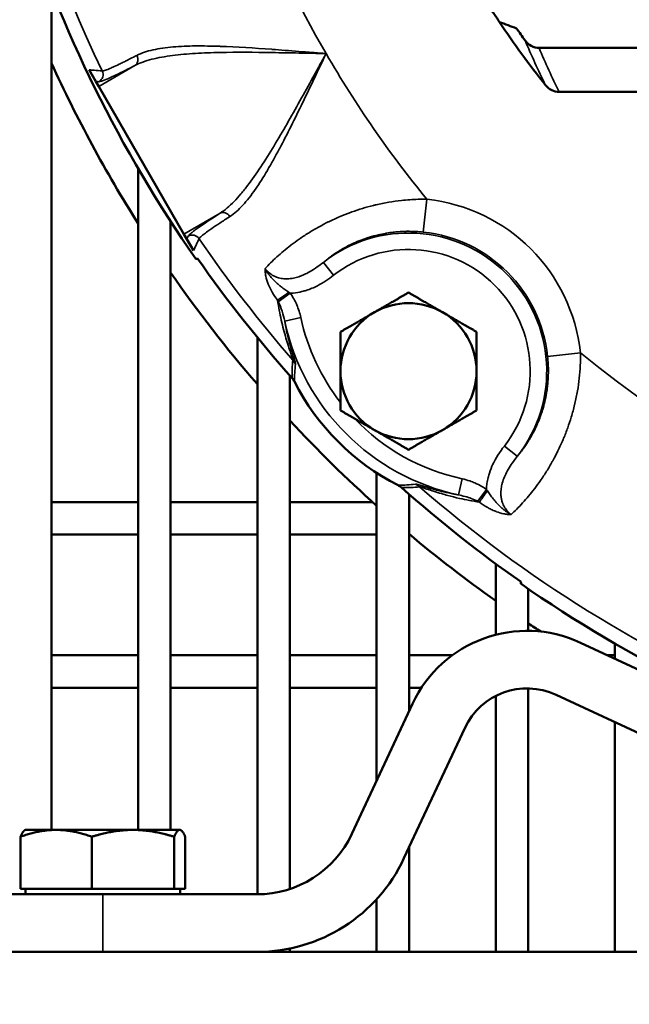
# Model space of a CAD drawing. Header units: inches. Extents: x 1 to 237, y 4 to 150.
# Tile 54 of 166: x 53.77 to 55.99, y 110.74 to 114.31. Entities that reach past the tile are written whole.
import ezdxf

# ---------------------------------------------------------------- set-up
doc = ezdxf.new("R2010")
doc.units = ezdxf.units.IN
doc.header["$LTSCALE"] = 7
doc.header["$MEASUREMENT"] = 0
for name, color, linetype, lineweight in [('Dimension (ANSI)', 7, 'Continuous', 25), ('Visible (ANSI)', 7, 'Continuous', 50), ('Visible Narrow (ANSI)', 7, 'Continuous', 35)]:
    doc.layers.add(name, color=color, linetype=linetype, lineweight=lineweight)
doc.styles.add('Dimension Text', font='tahoma.ttf')
doc.dimstyles.new('Dual Dimension', dxfattribs={"dimscale": 7, "dimtxt": 0.12, "dimasz": 0.098425, "dimexe": 0.125, "dimexo": 0.0625, "dimgap": 0.031496, "dimtad": 0, "dimtih": 1, "dimtoh": 1, "dimrnd": 1e-08, "dimzin": 4, "dimdsep": 46, "dimtxsty": 'Dimension Text', "dimcen": 0.09, "dimdle": 0.393701, "dimclrd": 256, "dimclre": 256, "dimclrt": 256, "dimadec": 0, "dimazin": 1, "dimtfac": 1, "dimtofl": 0, "dimtmove": 0, "dimatfit": 3, "dimfxl": 1, "dimtolj": 1, "dimtzin": 4, "dimlwd": -1, "dimlwe": -1, "dimarcsym": 0})

# ---------------------------------------------------------------- blocks, each defined once
blk = doc.blocks.new('*D9')
at = {"layer": 'Defpoints', "color": 0, "transparency": 16777216}
for p in [(66.3071, 137.1022), (66.3071, 126.7502), (31.7642, 110.5335)]:
    blk.add_point(p, dxfattribs=at)
at = {"layer": 'Dimension (ANSI)', "transparency": 16777216}
for p, q in [((31.7642, 110.971), (31.7642, 137.9772)), ((66.3071, 127.1877), (66.3071, 137.9772)), ((32.4532, 137.1022), (45.1175, 137.1022)), ((65.6181, 137.1022), (52.9538, 137.1022))]:
    blk.add_line(p, q, dxfattribs=at)
for points in [[(32.4532, 137.217), (32.4532, 136.9874), (31.7642, 137.1022)], [(65.6181, 137.217), (65.6181, 136.9874), (66.3071, 137.1022)]]:
    blk.add_solid(points, dxfattribs=at)
at = {"layer": 'Dimension (ANSI)', "transparency": 16777216, "insert": (49.0356, 137.1022), "char_height": 0.84, "attachment_point": 5, "style": 'Dimension Text'}
blk.add_mtext('\\A1;{\\H3.0x;(}\\S34.54^ 877.4 mm;{\\H3.0x;)}', dxfattribs=at)

msp = doc.modelspace()

# ---------------------------------------------------------------- linework, layer by layer
at = {"layer": 'Visible (ANSI)'}
for p, q in [((53.8858, 111.3706), (53.8858, 114.4221)), ((54.3507, 114.2174), (54.3507, 114.2174)), ((55.6574, 114.2123), (57.9602, 114.2123)), ((54.0471, 114.0905), (54.0229, 114.1325)), ((54.0471, 114.0905), (54.0576, 114.0725)), ((54.3674, 113.5359), (54.0576, 114.0725)), ((55.7302, 114.0522), (57.9987, 114.0522)), ((54.2008, 111.3706), (54.2008, 113.7739)), ((54.3189, 111.3706), (54.3189, 113.5819)), ((54.3674, 113.5359), (54.3778, 113.5178)), ((54.402, 113.4758), (54.3778, 113.5178)), ((54.6339, 111.1364), (54.6339, 113.16)), ((54.752, 111.1556), (54.752, 113.0211)), ((55.0669, 111.5486), (55.0669, 112.6683)), ((55.1851, 112.6247), (55.1851, 112.6247)), ((55.1851, 111.8019), (55.1851, 112.5902)), ((53.8858, 112.5619), (54.2008, 112.5619)), ((54.3189, 112.5619), (54.6339, 112.5619)), ((54.752, 112.5619), (55.0522, 112.5619)), ((53.8858, 112.4438), (54.2008, 112.4438)), ((54.3189, 112.4438), (54.6339, 112.4438)), ((54.752, 112.4438), (55.0669, 112.4438)), ((55.1851, 112.4438), (55.1877, 112.4438)), ((55.5, 112.0796), (55.5, 112.3375)), ((55.6181, 112.0939), (55.6181, 112.2464)), ((55.8078, 112.0509), (57.4006, 111.3082)), ((55.9331, 111.9925), (55.9331, 112.0473)), ((53.8858, 112.0052), (54.2008, 112.0052)), ((54.3189, 112.0052), (54.6339, 112.0052)), ((54.752, 112.0052), (55.0669, 112.0052)), ((55.1851, 112.0052), (55.3424, 112.0052)), ((55.9059, 112.0052), (55.9331, 112.0052)), ((53.8858, 111.887), (54.2008, 111.887)), ((54.3189, 111.887), (54.6339, 111.887)), ((54.752, 111.887), (55.0669, 111.887)), ((55.1851, 111.887), (55.2301, 111.887)), ((55.6181, 110.9272), (55.6181, 111.8847)), ((55.5, 110.9272), (55.5, 111.8573)), ((57.3121, 111.1186), (55.7194, 111.8613)), ((54.977, 111.3558), (55.1976, 111.8288)), ((55.9331, 110.9272), (55.9331, 111.7617)), ((55.3872, 111.7404), (55.1666, 111.2674)), ((53.7913, 111.3706), (53.7891, 111.3693)), ((53.9027, 111.3706), (53.7913, 111.3706)), ((54.1819, 111.3706), (53.9027, 111.3706)), ((54.3517, 111.3706), (54.1819, 111.3706)), ((54.3539, 111.3706), (54.3517, 111.3706)), ((54.3539, 111.3706), (54.3561, 111.3693)), ((53.7733, 111.156), (53.7733, 111.3455)), ((54.0322, 111.156), (54.0322, 111.3455)), ((54.3315, 111.156), (54.3315, 111.3455)), ((54.3719, 111.156), (54.3719, 111.3455)), ((55.1851, 110.9272), (55.1851, 111.3069)), ((54.0726, 111.1364), (53.5726, 111.1364)), ((53.7733, 111.156), (53.9027, 111.156)), ((53.7913, 111.1364), (53.7913, 111.156)), ((53.9027, 111.156), (54.0322, 111.156)), ((54.0322, 111.156), (54.1819, 111.156)), ((54.0726, 111.1364), (54.6326, 111.1364)), ((54.1819, 111.156), (54.3315, 111.156)), ((54.3315, 111.156), (54.3517, 111.156)), ((54.3517, 111.156), (54.3719, 111.156)), ((54.3539, 111.1364), (54.3539, 111.156)), ((55.0669, 110.9272), (55.0669, 111.1182)), ((31.7642, 110.9272), (65.3862, 110.9272)), ((54.6339, 110.9272), (54.6339, 110.9272)), ((54.752, 110.9272), (54.752, 110.9394))]:
    msp.add_line(p, q, dxfattribs=at)
for centre, radius, start, end in [((58.3226, 116.1772), 4.7713, 180.3854, 214.9278), ((58.3226, 116.1772), 3.375, 212.5516, 213.6674), ((58.3226, 116.1772), 3.375, 213.6674, 218.484), ((58.3226, 116.1772), 3.3365, 214.5884, 215.5021), ((58.3226, 116.1772), 4.875, 204.4797, 212.2744), ((58.3226, 116.1772), 4.4347, 216.9419, 216.942), ((58.3226, 116.1772), 4.7655, 214.9562, 221.6185), ((58.3226, 116.1772), 4.875, 214.7876, 220.8289), ((55.1831, 113.0376), 0.2472, 60, 120), ((55.1831, 113.0376), 0.2472, 120, 180), ((55.1831, 113.0376), 0.2472, 0, 60), ((55.1831, 113.0376), 0.2472, 180, 240), ((55.1831, 113.0376), 0.2472, 300, 0), ((54.715, 112.9721), 0.0602, 27.0702, 41.6157), ((58.3226, 116.1772), 4.7626, 221.7354546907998, 221.7354670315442), ((55.5384, 113.3929), 0.8645, 207.0729, 242.9271), ((58.3226, 116.1772), 4.7555, 221.6429, 221.643), ((58.3226, 116.1772), 4.875, 222.9088, 228.1002), ((55.1831, 113.0376), 0.2472, 240, 300), ((55.1175, 112.5695), 0.0602, 48.3843, 62.9298), ((58.3226, 116.1772), 4.7626, 228.2645329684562, 228.2645453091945), ((58.3226, 116.1772), 4.7655, 228.3815, 235.0438), ((58.3226, 116.1772), 4.7555, 228.357, 228.3571), ((58.3226, 116.1772), 4.4347, 233.0579634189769, 233.0579975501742), ((58.3226, 116.1772), 4.875, 229.939, 234.6201), ((58.3226, 116.1772), 4.7713, 235.0722, 269.6146), ((58.3226, 116.1772), 4.875, 236.3053, 236.9443), ((55.6138, 111.6347), 0.4592, 65, 155), ((55.6138, 111.6347), 0.25, 65, 155), ((54.6326, 111.5164), 0.38, 270, 335), ((54.6326, 111.5164), 0.5892, 270, 335)]:
    msp.add_arc(centre, radius, start, end, dxfattribs=at)
for centre, major_axis, ratio, start_param, end_param in [((55.6542, 114.2761), (-0.025, 0.0594), 0.93042, 1.807249, 2.767684), ((55.7266, 114.116), (-0.0286, 0.058), 0.927077, 1.801486, 2.713614), ((252.6992, -152.4701), (-198.6559, 265.7501), 0.051623, 6.259883, 6.260215), ((-210.3247, 310.5537), (265.7501, -198.6559), 0.051623, 0.02297, 0.023302)]:
    msp.add_ellipse(centre, major_axis=major_axis, ratio=ratio, start_param=start_param, end_param=end_param, dxfattribs=at)
for points in [[(55.5758, 114.2831), (55.555, 114.2908), (55.5342, 114.2985), (55.5137, 114.3062)], [(54.6395, 113.7173), (54.6395, 113.7173), (54.6395, 113.7173), (54.6395, 113.7173)]]:
    msp.add_open_spline(points, degree=3, dxfattribs=at)
for points, weights in [([(55.0594, 113.2517), (55.1168, 113.2849), (55.1831, 113.3231)], [1.49417609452, 1.49417609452, 1.38689907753]), ([(55.1831, 113.3231), (55.2493, 113.2849), (55.3067, 113.2517)], [1.38689907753, 1.49417609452, 1.49417609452]), ([(54.9358, 113.1804), (55.0021, 113.2186), (55.0594, 113.2517)], [1.38689907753, 1.49417609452, 1.49417609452]), ([(55.3067, 113.2517), (55.3641, 113.2186), (55.4303, 113.1804)], [1.49417609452, 1.49417609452, 1.38689907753]), ([(54.9358, 113.0376), (54.9358, 113.1039), (54.9358, 113.1804)], [1.49417609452, 1.49417609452, 1.38689907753]), ([(55.4303, 113.1804), (55.4303, 113.1039), (55.4303, 113.0376)], [1.38689907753, 1.49417609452, 1.49417609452]), ([(54.9358, 112.8949), (54.9358, 112.9714), (54.9358, 113.0376)], [1.38689907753, 1.49417609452, 1.49417609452]), ([(55.4303, 113.0376), (55.4303, 112.9714), (55.4303, 112.8949)], [1.49417609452, 1.49417609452, 1.38689907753]), ([(55.0594, 112.8235), (55.0021, 112.8566), (54.9358, 112.8949)], [1.49417609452, 1.49417609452, 1.38689907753]), ([(55.4303, 112.8949), (55.3641, 112.8566), (55.3067, 112.8235)], [1.38689907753, 1.49417609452, 1.49417609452]), ([(55.1831, 112.7521), (55.1168, 112.7904), (55.0594, 112.8235)], [1.38689907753, 1.49417609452, 1.49417609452]), ([(55.3067, 112.8235), (55.2493, 112.7904), (55.1831, 112.7521)], [1.49417609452, 1.49417609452, 1.38689907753]), ([(53.9027, 111.3706), (53.8427, 111.3706), (53.7733, 111.3455)], [1, 1.05791167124, 1.03882380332]), ([(53.7733, 111.3455), (53.7817, 111.3651), (53.7891, 111.3693)], [1.03882380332, 1.05365175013, 1.02201369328]), ([(54.0322, 111.3455), (53.9628, 111.3706), (53.9027, 111.3706)], [1.03882380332, 1.05791167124, 1]), ([(54.1819, 111.3706), (54.1124, 111.3706), (54.0322, 111.3455)], [1, 1.05791167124, 1.03882380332]), ([(54.3315, 111.3455), (54.2513, 111.3706), (54.1819, 111.3706)], [1.03882380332, 1.05791167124, 1]), ([(54.3517, 111.3706), (54.3424, 111.3706), (54.3315, 111.3455)], [1, 1.05791167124, 1.03882380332]), ([(54.3719, 111.3455), (54.3611, 111.3706), (54.3517, 111.3706)], [1.03882380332, 1.05791167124, 1])]:
    msp.add_rational_spline(points, weights, degree=2, dxfattribs=at)
at = {"layer": 'Visible Narrow (ANSI)'}
for p, q in [((54.189, 114.1483), (54.0576, 114.0725)), ((55.2369, 113.5429), (55.2496, 113.6622)), ((54.4988, 113.6117), (54.3674, 113.5359)), ((54.7802, 113.5133), (54.7802, 113.5133)), ((54.8737, 113.433), (54.9107, 113.3858)), ((54.71, 113.2895), (54.7531, 113.3209)), ((54.7332, 113.2196), (54.7919, 113.2322)), ((55.6884, 113.0914), (55.8076, 113.1041)), ((55.5784, 112.7283), (55.5312, 112.7652)), ((55.3651, 112.5878), (55.3777, 112.6464)), ((55.435, 112.5646), (55.4664, 112.6077)), ((54.0726, 111.1364), (54.0726, 110.9272))]:
    msp.add_line(p, q, dxfattribs=at)
for centre, radius, start, end in [((58.3226, 116.1772), 3.971, 140.7033, 210), ((58.3226, 116.1772), 4.72, 154.1751, 205.7242), ((58.3226, 116.1772), 3.971, 210, 219.2967), ((55.1831, 113.0376), 0.6281, 6.0766, 83.9234), ((55.1831, 113.0376), 0.502, 321.96, 128.04), ((55.1831, 113.0376), 0.5082, 6.0766, 83.9234), ((58.3226, 116.1772), 4.72, 214.2758, 221.0418), ((55.1831, 113.0376), 0.4421, 321.96, 128.04), ((55.5384, 113.3929), 0.8236, 192.1481, 257.8519), ((55.5384, 113.3929), 0.7636, 192.1481, 217.8996), ((58.3226, 116.1772), 3.971, 230.7033, 270), ((55.5384, 113.3929), 0.7636, 223.6178, 257.8519), ((58.3226, 116.1772), 4.72, 228.9582, 265.7242)]:
    msp.add_arc(centre, radius, start, end, dxfattribs=at)
for centre, major_axis, ratio, start_param, end_param in [((57.6413, 115.1299), (-0.9446, 2.4487), 0.846067, 1.608287, 1.676481), ((58.3226, 115.4015), (0, 2.9922), 0.970681, 1.979521, 2.038638), ((54.174, 114.1743), (0.0137, -0.0267), 0.81502, 0.060267, 1.550674), ((54.0434, 114.1155), (0.0026, 0.0299), 0.998148, 3.752659, 5.247144), ((54.5138, 113.5858), (-0.0163, 0.0252), 0.81502, 4.732511, 6.222918), ((54.3976, 113.5021), (-0.0272, 0.0127), 0.998148, 4.177634, 5.672119), ((54.7481, 113.3277), (-0.0479, -0.0362), 0.045487, 0.516165, 1.536259), ((54.6995, 113.2424), (0.1278, -0.0875), 0.613641, 1.571541, 1.610722), ((54.7114, 113.2242), (-0.0767, 0.1753), 0.137378, 5.033867, 5.068513), ((54.7175, 113.0386), (0.0597, -0.0059), 0.997418, 0.507498, 0.816572), ((55.1841, 112.572), (0.0059, -0.0597), 0.997418, 2.325021, 2.634095), ((55.4731, 112.6026), (-0.0362, -0.0479), 0.045487, 4.746926, 5.76702), ((55.3878, 112.5541), (0.0875, -0.1278), 0.613641, 1.530871, 1.570052), ((55.3696, 112.566), (-0.1753, 0.0767), 0.137378, 4.356265, 4.390911)]:
    msp.add_ellipse(centre, major_axis=major_axis, ratio=ratio, start_param=start_param, end_param=end_param, dxfattribs=at)
for points, knots in [([(54.196, 114.1849), (54.2131, 114.1938), (54.2329, 114.2002), (54.255, 114.2052), (54.2551, 114.2052), (54.2552, 114.2052), (54.2554, 114.2053), (54.2663, 114.2077), (54.2777, 114.2097), (54.2897, 114.2115), (54.2899, 114.2115), (54.2901, 114.2115), (54.2904, 114.2116), (54.3023, 114.2133), (54.3148, 114.2146), (54.3275, 114.2157), (54.3278, 114.2157), (54.3281, 114.2158), (54.3284, 114.2158), (54.3541, 114.218), (54.3811, 114.219), (54.4091, 114.2193), (54.4095, 114.2193), (54.4099, 114.2193), (54.4103, 114.2193), (54.4384, 114.2195), (54.4676, 114.219), (54.4977, 114.218), (54.4982, 114.218), (54.4986, 114.218), (54.499, 114.2179), (54.5599, 114.2158), (54.6224, 114.2118), (54.6863, 114.2071), (54.6866, 114.207), (54.6869, 114.207), (54.6873, 114.207), (54.7192, 114.2046), (54.7515, 114.2021), (54.7842, 114.1995), (54.7844, 114.1995), (54.7845, 114.1995), (54.7847, 114.1995), (54.8011, 114.1982), (54.8176, 114.1969), (54.8341, 114.1956), (54.8424, 114.1949), (54.8506, 114.1943), (54.8589, 114.1936), (54.8671, 114.193), (54.8754, 114.1923), (54.8836, 114.1917)], [0, 0, 0, 0, 0.00249037, 0.00249037, 0.00249037, 0.00250591, 0.00250591, 0.00250591, 0.00373684, 0.00373684, 0.00373684, 0.00375887, 0.00375887, 0.00375887, 0.00498425, 0.00498425, 0.00498425, 0.00501182, 0.00501182, 0.00501182, 0.00748364, 0.00748364, 0.00748364, 0.00751773, 0.00751773, 0.00751773, 0.00998834, 0.00998834, 0.00998834, 0.01002364, 0.01002364, 0.01002364, 0.01501101, 0.01501101, 0.01501101, 0.01503546, 0.01503546, 0.01503546, 0.01752778, 0.01752778, 0.01752778, 0.01754137, 0.01754137, 0.01754137, 0.01879433, 0.01879433, 0.01879433, 0.01942081, 0.01942081, 0.01942081, 0.02004728, 0.02004728, 0.02004728, 0.02004728]), ([(54.0704, 114.1285), (54.0721, 114.1283), (54.075, 114.1289), (54.0833, 114.1315), (54.0887, 114.1335), (54.0993, 114.138), (54.1038, 114.1399), (54.1154, 114.1451), (54.123, 114.1486), (54.1362, 114.1549), (54.1412, 114.1574), (54.1578, 114.1655), (54.17, 114.1717), (54.1875, 114.1806), (54.1917, 114.1827), (54.196, 114.1849)], [0, 0, 0, 0, 0.00204044, 0.00204044, 0.00409413, 0.00409413, 0.00534421, 0.00534421, 0.00704011, 0.00704011, 0.00801632, 0.00801632, 0.01005832, 0.01005832, 0.01068843, 0.01068843, 0.01068843, 0.01068843]), ([(54.8836, 114.1917), (54.8507, 114.1923), (54.8176, 114.1929), (54.752, 114.1942), (54.7195, 114.1948), (54.6229, 114.1963), (54.5599, 114.1968), (54.4677, 114.1949), (54.4377, 114.1939), (54.3801, 114.1904), (54.3523, 114.188), (54.3124, 114.1829), (54.2994, 114.1809), (54.2744, 114.1764), (54.2623, 114.1738), (54.2279, 114.165), (54.2071, 114.1578), (54.189, 114.1483)], [-0.00002816, -0.00002816, -0.00002816, -0.00002816, 0.0024848, 0.0024848, 0.00499776, 0.00499776, 0.01002368, 0.01002368, 0.01253664, 0.01253664, 0.0150496, 0.0150496, 0.01630608, 0.01630608, 0.01756256, 0.01756256, 0.02007552, 0.02007552, 0.02007552, 0.02007552]), ([(54.4988, 113.6117), (54.516, 113.6228), (54.5327, 113.6371), (54.5575, 113.6625), (54.5658, 113.6717), (54.5822, 113.6911), (54.5905, 113.7014), (54.6148, 113.7333), (54.6308, 113.7562), (54.6626, 113.8044), (54.6785, 113.8298), (54.7262, 113.9087), (54.7573, 113.9636), (54.8043, 114.0479), (54.82, 114.0764), (54.8438, 114.1195), (54.8518, 114.1339), (54.8637, 114.1556), (54.8677, 114.1628), (54.8756, 114.1772), (54.8797, 114.1845), (54.8836, 114.1917)], [0, 0, 0, 0, 0.00249764, 0.00249764, 0.00374645, 0.00374645, 0.00499527, 0.00499527, 0.00749291, 0.00749291, 0.00999054, 0.00999054, 0.01498581, 0.01498581, 0.01748345, 0.01748345, 0.01873227, 0.01873227, 0.01935667, 0.01935667, 0.01998108, 0.01998108, 0.01998108, 0.01998108]), ([(54.8836, 114.1917), (54.8694, 114.1618), (54.8551, 114.1318), (54.841, 114.1021), (54.8409, 114.1019), (54.8408, 114.1018), (54.8407, 114.1016), (54.8266, 114.072), (54.8127, 114.0428), (54.7987, 114.0139), (54.7986, 114.0136), (54.7984, 114.0134), (54.7983, 114.0131), (54.7704, 113.9554), (54.7427, 113.8992), (54.7141, 113.8454), (54.7139, 113.8451), (54.7137, 113.8447), (54.7135, 113.8443), (54.6993, 113.8177), (54.6851, 113.7921), (54.6709, 113.7679), (54.6707, 113.7676), (54.6705, 113.7673), (54.6703, 113.7669), (54.656, 113.7428), (54.6416, 113.7199), (54.6269, 113.6987), (54.6267, 113.6985), (54.6266, 113.6983), (54.6264, 113.698), (54.6191, 113.6875), (54.6117, 113.6774), (54.6042, 113.6679), (54.6041, 113.6678), (54.604, 113.6676), (54.6038, 113.6674), (54.5963, 113.6579), (54.5888, 113.649), (54.5813, 113.6408), (54.5812, 113.6407), (54.5811, 113.6406), (54.581, 113.6405), (54.5657, 113.6239), (54.5502, 113.6099), (54.534, 113.5995)], [-0.00002761, -0.00002761, -0.00002761, -0.00002761, 0.00249546, 0.00249546, 0.00249546, 0.00250898, 0.00250898, 0.00250898, 0.00501853, 0.00501853, 0.00501853, 0.005043, 0.005043, 0.005043, 0.01006466, 0.01006466, 0.01006466, 0.01010011, 0.01010011, 0.01010011, 0.01258773, 0.01258773, 0.01258773, 0.01262199, 0.01262199, 0.01262199, 0.0151108, 0.0151108, 0.0151108, 0.01513852, 0.01513852, 0.01513852, 0.01637233, 0.01637233, 0.01637233, 0.01639448, 0.01639448, 0.01639448, 0.01763387, 0.01763387, 0.01763387, 0.01764949, 0.01764949, 0.01764949, 0.02015693, 0.02015693, 0.02015693, 0.02015693]), ([(54.189, 114.1483), (54.1699, 114.1385), (54.1528, 114.1299), (54.1376, 114.1225), (54.1301, 114.1188), (54.123, 114.1154), (54.1164, 114.1123), (54.1098, 114.1091), (54.1037, 114.1063), (54.0982, 114.1039), (54.0762, 114.094), (54.0629, 114.0891), (54.0584, 114.0895)], [0, 0, 0, 0, 0.00280378, 0.00280378, 0.00280378, 0.00420568, 0.00420568, 0.00420568, 0.00560757, 0.00560757, 0.00560757, 0.01121514, 0.01121514, 0.01121514, 0.01121514]), ([(54.0229, 114.1325), (54.0241, 114.1324), (54.0253, 114.1323), (54.0265, 114.1322), (54.0313, 114.1318), (54.0362, 114.1314), (54.041, 114.131), (54.0508, 114.1302), (54.0606, 114.1293), (54.0704, 114.1285)], [0, 0, 0, 0, 0.001524, 0.001524, 0.001524, 0.00762, 0.00762, 0.00762, 0.01998114, 0.01998114, 0.01998114, 0.01998114]), ([(54.6621, 113.4107), (54.6683, 113.4173), (54.6749, 113.4241), (54.6891, 113.4381), (54.6966, 113.4452), (54.7199, 113.4665), (54.7368, 113.4807), (54.7557, 113.4953), (54.7563, 113.4957), (54.7661, 113.5032), (54.7757, 113.5102), (54.7964, 113.5246), (54.8074, 113.5319), (54.8191, 113.5392), (54.8192, 113.5393), (54.8305, 113.5463), (54.842, 113.5531), (54.8662, 113.5667), (54.8787, 113.5733), (54.8923, 113.58), (54.8929, 113.5803), (54.9068, 113.5871), (54.9203, 113.5933), (54.9467, 113.6045), (54.9594, 113.6095), (54.9739, 113.6148), (54.9754, 113.6154), (54.9896, 113.6205), (55.0025, 113.6248), (55.0288, 113.6328), (55.0422, 113.6365), (55.0575, 113.6403), (55.0592, 113.6407), (55.0625, 113.6415), (55.064, 113.6418), (55.0806, 113.6457), (55.0959, 113.6488), (55.1267, 113.6541), (55.1421, 113.6563), (55.1776, 113.6602), (55.1976, 113.6616), (55.2283, 113.6623), (55.2389, 113.6624), (55.2496, 113.6622)], [0.01051096, 0.01051096, 0.01051096, 0.01051096, 0.01171769, 0.01171769, 0.01292442, 0.01292442, 0.01527128, 0.01527128, 0.01533788, 0.01533788, 0.01652015, 0.01652015, 0.01775134, 0.01775134, 0.01777184, 0.01777184, 0.01895808, 0.01895808, 0.02016481, 0.02016481, 0.0202278, 0.0202278, 0.02146559, 0.02146559, 0.02257827, 0.02257827, 0.02270351, 0.02270351, 0.023785, 0.023785, 0.02485355, 0.02485355, 0.02499173, 0.02499173, 0.02511067, 0.02511067, 0.02630088, 0.02630088, 0.02748866, 0.02748866, 0.02902069, 0.02902069, 0.02981866, 0.02981866, 0.02981866, 0.02981866]), ([(54.3826, 113.5281), (54.3835, 113.5301), (54.3868, 113.5334), (54.3922, 113.538), (54.3949, 113.5403), (54.3982, 113.543), (54.4021, 113.5459), (54.4059, 113.5489), (54.4103, 113.5521), (54.4153, 113.5557), (54.4349, 113.5698), (54.4627, 113.5885), (54.4988, 113.6117)], [0, 0, 0, 0, 0.0028038, 0.0028038, 0.0028038, 0.0042057, 0.0042057, 0.0042057, 0.0056076, 0.0056076, 0.0056076, 0.0112152, 0.0112152, 0.0112152, 0.0112152]), ([(54.534, 113.5995), (54.5208, 113.591), (54.5087, 113.5831), (54.4868, 113.5686), (54.477, 113.562), (54.463, 113.5523), (54.4582, 113.5489), (54.4477, 113.5413), (54.4425, 113.5375), (54.4357, 113.5321), (54.4335, 113.5303), (54.4275, 113.5253), (54.4248, 113.5226), (54.4229, 113.52), (54.4225, 113.5194), (54.4223, 113.519)], [0, 0, 0, 0, 0.00203966, 0.00203966, 0.00409299, 0.00409299, 0.00534419, 0.00534419, 0.00703991, 0.00703991, 0.00801628, 0.00801628, 0.01005871, 0.01005871, 0.01068837, 0.01068837, 0.01068837, 0.01068837]), ([(55.2369, 113.5429), (55.2195, 113.5448), (55.2023, 113.5457), (55.1801, 113.5457), (55.175, 113.5457), (55.1589, 113.5452), (55.1477, 113.5445), (55.1333, 113.5431), (55.1301, 113.5427), (55.1191, 113.5414), (55.1115, 113.5403), (55.1025, 113.5389), (55.1011, 113.5386), (55.0909, 113.5368), (55.0822, 113.5351), (55.0625, 113.5305), (55.0518, 113.5276), (55.0354, 113.5226), (55.0297, 113.5207), (55.0198, 113.5172), (55.0155, 113.5157), (55.0016, 113.5104), (54.9922, 113.5065), (54.9816, 113.5016), (54.98, 113.5009), (54.9641, 113.4935), (54.9508, 113.4864), (54.9362, 113.4777), (54.9341, 113.4765), (54.9241, 113.4704), (54.9164, 113.4653), (54.9072, 113.4589), (54.9052, 113.4575), (54.8981, 113.4524), (54.8932, 113.4487), (54.8833, 113.441), (54.8784, 113.437), (54.8737, 113.433)], [0, 0, 0, 0, 0.00131366, 0.00131366, 0.00170018, 0.00170018, 0.00255154, 0.00255154, 0.0028051, 0.0028051, 0.00339705, 0.00339705, 0.00350637, 0.00350637, 0.00420765, 0.00420765, 0.00511229, 0.00511229, 0.0056102, 0.0056102, 0.00598661, 0.00598661, 0.0068612, 0.0068612, 0.00701274, 0.00701274, 0.00841529, 0.00841529, 0.00865021, 0.00865021, 0.00956559, 0.00956559, 0.00981784, 0.00981784, 0.01049068, 0.01049068, 0.01122039, 0.01122039, 0.01122039, 0.01122039]), ([(54.4223, 113.519), (54.4218, 113.5179), (54.4213, 113.5168), (54.4208, 113.5157), (54.4187, 113.5113), (54.4166, 113.5069), (54.4146, 113.5025), (54.4104, 113.4936), (54.4062, 113.4847), (54.402, 113.4758)], [0, 0, 0, 0, 0.001524, 0.001524, 0.001524, 0.00762, 0.00762, 0.00762, 0.01998114, 0.01998114, 0.01998114, 0.01998114]), ([(54.6621, 113.4107), (54.6647, 113.4071), (54.6675, 113.4037), (54.6719, 113.3992), (54.6733, 113.3979), (54.6764, 113.395), (54.6782, 113.3935), (54.6812, 113.3912), (54.6824, 113.3904), (54.6891, 113.3858), (54.6948, 113.3827), (54.7019, 113.3799), (54.7029, 113.3795), (54.7063, 113.3783), (54.7086, 113.3775), (54.7173, 113.3751), (54.7237, 113.374), (54.7305, 113.3735), (54.7308, 113.3734), (54.7344, 113.3732), (54.7376, 113.3731), (54.7462, 113.3732), (54.7514, 113.3736), (54.7577, 113.3744), (54.7589, 113.3746), (54.7602, 113.3748), (54.7604, 113.3748), (54.7639, 113.3754), (54.7672, 113.3761), (54.7769, 113.3784), (54.7832, 113.3803), (54.7899, 113.3827), (54.7906, 113.3829), (54.7938, 113.3841), (54.7963, 113.3852), (54.8054, 113.389), (54.8119, 113.3921), (54.8193, 113.3961), (54.8204, 113.3967), (54.8227, 113.398), (54.824, 113.3987), (54.8342, 113.4045), (54.8428, 113.4101), (54.8589, 113.4215), (54.8664, 113.4272), (54.8737, 113.433)], [0, 0, 0, 0, 0.000333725, 0.000333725, 0.000479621, 0.000479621, 0.000656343, 0.000656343, 0.000765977, 0.000765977, 0.001262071, 0.001262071, 0.001344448, 0.001344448, 0.001531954, 0.001531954, 0.002024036, 0.002024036, 0.002049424, 0.002049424, 0.002297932, 0.002297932, 0.002697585, 0.002697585, 0.002790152, 0.002790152, 0.002802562, 0.002802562, 0.003063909, 0.003063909, 0.003566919, 0.003566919, 0.003618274, 0.003618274, 0.003829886, 0.003829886, 0.004385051, 0.004385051, 0.00448443, 0.00448443, 0.004595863, 0.004595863, 0.00539934, 0.00539934, 0.006127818, 0.006127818, 0.006127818, 0.006127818]), ([(54.7073, 113.2951), (54.7001, 113.3046), (54.6938, 113.3142), (54.6825, 113.3339), (54.6775, 113.344), (54.6697, 113.3638), (54.6667, 113.3735), (54.6638, 113.3878), (54.6631, 113.3925), (54.6622, 113.4018), (54.662, 113.4063), (54.6621, 113.4107)], [0, 0, 0, 0, 0.000889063, 0.000889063, 0.001778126, 0.001778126, 0.002667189, 0.002667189, 0.00311172, 0.00311172, 0.003556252, 0.003556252, 0.003556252, 0.003556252]), ([(54.6621, 113.4107), (54.6644, 113.4061), (54.667, 113.4017), (54.6697, 113.3974), (54.6719, 113.3941), (54.6742, 113.3908), (54.6766, 113.3876), (54.6773, 113.3868), (54.6779, 113.3859), (54.6786, 113.3851), (54.6823, 113.3803), (54.6863, 113.3757), (54.6905, 113.3713), (54.6929, 113.3688), (54.6953, 113.3664), (54.6977, 113.364), (54.6982, 113.3635), (54.6987, 113.3631), (54.6993, 113.3626), (54.7038, 113.3583), (54.7084, 113.3541), (54.7133, 113.35), (54.7163, 113.3475), (54.7194, 113.345), (54.7225, 113.3425), (54.7238, 113.3415), (54.7251, 113.3405), (54.7264, 113.3395), (54.7311, 113.3359), (54.7359, 113.3325), (54.7409, 113.329), (54.7433, 113.3274), (54.7456, 113.3258), (54.7481, 113.3243)], [-0.000011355, -0.000011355, -0.000011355, -0.000011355, 0.000388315, 0.000388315, 0.000388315, 0.000703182, 0.000703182, 0.000703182, 0.000788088, 0.000788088, 0.000788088, 0.001265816, 0.001265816, 0.001265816, 0.001532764, 0.001532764, 0.001532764, 0.001587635, 0.001587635, 0.001587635, 0.002077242, 0.002077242, 0.002077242, 0.002387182, 0.002387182, 0.002387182, 0.002512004, 0.002512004, 0.002512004, 0.002969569, 0.002969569, 0.002969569, 0.003186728, 0.003186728, 0.003186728, 0.003186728]), ([(54.9107, 113.3858), (54.8922, 113.3713), (54.8728, 113.3584), (54.8522, 113.3479), (54.849, 113.3462), (54.8457, 113.3446), (54.8425, 113.3431), (54.8407, 113.3423), (54.839, 113.3415), (54.8373, 113.3408), (54.8307, 113.3379), (54.824, 113.3352), (54.8171, 113.3329), (54.8129, 113.3314), (54.8087, 113.3301), (54.8045, 113.3289), (54.8017, 113.3281), (54.7989, 113.3274), (54.7961, 113.3267), (54.7857, 113.3242), (54.7753, 113.3224), (54.7646, 113.3215), (54.7608, 113.3212), (54.757, 113.321), (54.7531, 113.3209)], [0, 0, 0, 0, 0.001765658, 0.001765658, 0.001765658, 0.002039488, 0.002039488, 0.002039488, 0.002184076, 0.002184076, 0.002184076, 0.002730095, 0.002730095, 0.002730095, 0.003059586, 0.003059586, 0.003059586, 0.003276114, 0.003276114, 0.003276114, 0.00407951, 0.00407951, 0.00407951, 0.004368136, 0.004368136, 0.004368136, 0.004368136]), ([(54.7531, 113.3209), (54.7628, 113.3076), (54.7706, 113.2935), (54.777, 113.2787), (54.7834, 113.2638), (54.7884, 113.2482), (54.7919, 113.2322)], [0, 0, 0, 0, 0.001230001, 0.001230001, 0.001230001, 0.002460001, 0.002460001, 0.002460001, 0.002460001]), ([(54.7627, 113.078), (54.7628, 113.0792), (54.762, 113.0823), (54.7606, 113.0869), (54.7594, 113.0907), (54.7578, 113.0956), (54.7559, 113.1013), (54.7555, 113.1024), (54.7552, 113.1035), (54.7548, 113.1047), (54.7548, 113.1047), (54.7547, 113.1048), (54.7547, 113.1049), (54.7499, 113.1192), (54.7439, 113.1373), (54.7379, 113.1573), (54.7349, 113.1673), (54.732, 113.1779), (54.7291, 113.1888), (54.7262, 113.1997), (54.7234, 113.211), (54.7208, 113.2226), (54.7207, 113.2229), (54.7206, 113.2232), (54.7206, 113.2235), (54.7154, 113.2464), (54.7109, 113.2703), (54.7073, 113.2951)], [0, 0, 0, 0, 0.00128333, 0.00128333, 0.00128333, 0.00236436, 0.00236436, 0.00236436, 0.00257207, 0.00257207, 0.00257207, 0.00258553, 0.00258553, 0.00258553, 0.00517107, 0.00517107, 0.00517107, 0.00646383, 0.00646383, 0.00646383, 0.0077566, 0.0077566, 0.0077566, 0.00779186, 0.00779186, 0.00779186, 0.01034213, 0.01034213, 0.01034213, 0.01034213]), ([(54.7332, 113.2196), (54.7308, 113.2317), (54.7276, 113.2436), (54.7238, 113.2552), (54.72, 113.2669), (54.7155, 113.2784), (54.71, 113.2895)], [0, 0, 0, 0, 0.0009902, 0.0009902, 0.0009902, 0.0019804, 0.0019804, 0.0019804, 0.0019804]), ([(54.7332, 113.2196), (54.7342, 113.2138), (54.7353, 113.2081), (54.7389, 113.1895), (54.7417, 113.177), (54.7467, 113.1559), (54.7489, 113.1472), (54.7532, 113.1313), (54.7552, 113.124), (54.7583, 113.1135), (54.7593, 113.11), (54.7623, 113.0999), (54.7642, 113.0938), (54.7667, 113.0854), (54.7675, 113.0829), (54.7693, 113.0769), (54.7702, 113.0737), (54.7721, 113.0666), (54.7727, 113.0636), (54.7725, 113.0624)], [0.002027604, 0.002027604, 0.002027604, 0.002027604, 0.00269546, 0.00269546, 0.004237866, 0.004237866, 0.005390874, 0.005390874, 0.006448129, 0.006448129, 0.007000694, 0.007000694, 0.008113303, 0.008113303, 0.008658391, 0.008658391, 0.009485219, 0.009485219, 0.010868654, 0.010868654, 0.010868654, 0.010868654]), ([(55.8076, 113.1041), (55.8082, 113.073), (55.8068, 113.0425), (55.8035, 113.0121), (55.8018, 112.9967), (55.7996, 112.9812), (55.797, 112.9658), (55.7943, 112.9504), (55.7912, 112.9352), (55.7876, 112.92), (55.7873, 112.9187), (55.787, 112.9173), (55.7867, 112.9159), (55.783, 112.9006), (55.7789, 112.8855), (55.7744, 112.8708), (55.7704, 112.8574), (55.766, 112.8443), (55.7614, 112.8314), (55.7609, 112.8301), (55.7604, 112.8288), (55.7599, 112.8275), (55.7551, 112.8143), (55.75, 112.8014), (55.7446, 112.7887), (55.7387, 112.7749), (55.7326, 112.7614), (55.7261, 112.7482), (55.7258, 112.7476), (55.7255, 112.747), (55.7252, 112.7464), (55.7197, 112.7353), (55.714, 112.7243), (55.7082, 112.7137), (55.7073, 112.7121), (55.7064, 112.7104), (55.7055, 112.7088), (55.6987, 112.6968), (55.6919, 112.6852), (55.6849, 112.674), (55.6776, 112.6624), (55.6702, 112.6511), (55.6627, 112.6404), (55.6557, 112.6303), (55.6487, 112.6207), (55.6415, 112.6113), (55.6411, 112.6108), (55.6407, 112.6103), (55.6403, 112.6097), (55.6334, 112.6007), (55.6264, 112.592), (55.6195, 112.5837), (55.6121, 112.575), (55.6049, 112.5667), (55.5977, 112.5589), (55.5834, 112.5431), (55.5695, 112.5291), (55.5561, 112.5167)], [0, 0, 0, 0, 0.00233681, 0.00233681, 0.00233681, 0.00352771, 0.00352771, 0.00352771, 0.00472083, 0.00472083, 0.00472083, 0.0048295, 0.0048295, 0.0048295, 0.00603688, 0.00603688, 0.00603688, 0.00713353, 0.00713353, 0.00713353, 0.00724425, 0.00724425, 0.00724425, 0.0083709, 0.0083709, 0.0083709, 0.00960567, 0.00960567, 0.00960567, 0.009659, 0.009659, 0.009659, 0.01070326, 0.01070326, 0.01070326, 0.01086638, 0.01086638, 0.01086638, 0.01206785, 0.01206785, 0.01206785, 0.01331708, 0.01331708, 0.01331708, 0.0144885, 0.0144885, 0.0144885, 0.01455554, 0.01455554, 0.01455554, 0.01569588, 0.01569588, 0.01569588, 0.01690325, 0.01690325, 0.01690325, 0.019318, 0.019318, 0.019318, 0.019318]), ([(55.5784, 112.7282), (55.5824, 112.7329), (55.5864, 112.7378), (55.5942, 112.7477), (55.5979, 112.7526), (55.603, 112.7597), (55.6044, 112.7617), (55.6108, 112.7709), (55.6158, 112.7786), (55.6219, 112.7886), (55.6232, 112.7907), (55.6318, 112.8053), (55.6389, 112.8186), (55.6463, 112.8344), (55.6471, 112.836), (55.6504, 112.8433), (55.6528, 112.849), (55.6567, 112.8585), (55.6582, 112.8622), (55.6611, 112.87), (55.6626, 112.8741), (55.6661, 112.8841), (55.668, 112.8899), (55.676, 112.9159), (55.6809, 112.9368), (55.6858, 112.9658), (55.6868, 112.9733), (55.6881, 112.9843), (55.6885, 112.9877), (55.6899, 113.0023), (55.6906, 113.0134), (55.6911, 113.0283), (55.6911, 113.0321), (55.6913, 113.0544), (55.6904, 113.0729), (55.6884, 113.0914)], [0.00182648, 0.00182648, 0.00182648, 0.00182648, 0.00255634, 0.00255634, 0.00322796, 0.00322796, 0.00348206, 0.00348206, 0.00439693, 0.00439693, 0.00462944, 0.00462944, 0.00603092, 0.00603092, 0.00618826, 0.00618826, 0.00673166, 0.00673166, 0.00706489, 0.00706489, 0.0074324, 0.0074324, 0.00793448, 0.00793448, 0.00965222, 0.00965222, 0.01023536, 0.01023536, 0.01049981, 0.01049981, 0.01134738, 0.01134738, 0.01163684, 0.01163684, 0.01303832, 0.01303832, 0.01303832, 0.01303832]), ([(55.4664, 112.6077), (55.4664, 112.6115), (55.4667, 112.6153), (55.467, 112.6192), (55.4673, 112.6226), (55.4677, 112.626), (55.4681, 112.6293), (55.4691, 112.6365), (55.4705, 112.6436), (55.4722, 112.6506), (55.4728, 112.6534), (55.4736, 112.6562), (55.4744, 112.659), (55.4775, 112.6702), (55.4815, 112.6811), (55.4862, 112.6917), (55.487, 112.6934), (55.4878, 112.6952), (55.4886, 112.697), (55.4999, 112.7214), (55.5146, 112.7439), (55.5312, 112.7652)], [0.001213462, 0.001213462, 0.001213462, 0.001213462, 0.001503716, 0.001503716, 0.001503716, 0.001760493, 0.001760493, 0.001760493, 0.00230754, 0.00230754, 0.00230754, 0.002527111, 0.002527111, 0.002527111, 0.003401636, 0.003401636, 0.003401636, 0.003549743, 0.003549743, 0.003549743, 0.005589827, 0.005589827, 0.005589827, 0.005589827]), ([(55.5784, 112.7282), (55.5721, 112.7202), (55.5659, 112.712), (55.5547, 112.6959), (55.5496, 112.688), (55.5409, 112.6729), (55.5371, 112.6657), (55.5331, 112.6566), (55.5324, 112.655), (55.5286, 112.646), (55.5259, 112.6384), (55.5232, 112.6288), (55.5228, 112.627), (55.5208, 112.6188), (55.5197, 112.6124), (55.5188, 112.6024), (55.5186, 112.5989), (55.5185, 112.5893), (55.5189, 112.5832), (55.5204, 112.5733), (55.5212, 112.5695), (55.524, 112.5594), (55.5263, 112.5534), (55.531, 112.5445), (55.5329, 112.5413), (55.5386, 112.533), (55.5427, 112.5282), (55.5501, 112.5213), (55.553, 112.5189), (55.5561, 112.5167)], [0, 0, 0, 0, 0.000797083, 0.000797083, 0.001526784, 0.001526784, 0.002155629, 0.002155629, 0.002290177, 0.002290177, 0.002905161, 0.002905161, 0.003053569, 0.003053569, 0.003546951, 0.003546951, 0.003816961, 0.003816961, 0.004283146, 0.004283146, 0.004580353, 0.004580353, 0.005065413, 0.005065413, 0.005343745, 0.005343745, 0.005820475, 0.005820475, 0.006107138, 0.006107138, 0.006107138, 0.006107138]), ([(55.3777, 112.6464), (55.3874, 112.6443), (55.3968, 112.6417), (55.406, 112.6385), (55.4121, 112.6365), (55.418, 112.6342), (55.4239, 112.6316), (55.4328, 112.6278), (55.4416, 112.6234), (55.45, 112.6184), (55.4556, 112.6151), (55.4611, 112.6115), (55.4664, 112.6077)], [0, 0, 0, 0, 0.000742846, 0.000742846, 0.000742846, 0.001229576, 0.001229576, 0.001229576, 0.001968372, 0.001968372, 0.001968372, 0.002459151, 0.002459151, 0.002459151, 0.002459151]), ([(55.2079, 112.6271), (55.2087, 112.6272), (55.2104, 112.6269), (55.2139, 112.6261), (55.2152, 112.6258), (55.2192, 112.6247), (55.2223, 112.6238), (55.2283, 112.622), (55.2309, 112.6212), (55.2364, 112.6196), (55.2393, 112.6187), (55.247, 112.6163), (55.2518, 112.6149), (55.2588, 112.6129), (55.2607, 112.6123), (55.2695, 112.6097), (55.2768, 112.6077), (55.2927, 112.6035), (55.3013, 112.6013), (55.3223, 112.5962), (55.335, 112.5935), (55.3536, 112.5898), (55.3593, 112.5888), (55.3651, 112.5878)], [0, 0, 0, 0, 0.000952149, 0.000952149, 0.001380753, 0.001380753, 0.002201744, 0.002201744, 0.002751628, 0.002751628, 0.003302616, 0.003302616, 0.004107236, 0.004107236, 0.004403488, 0.004403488, 0.005459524, 0.005459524, 0.006605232, 0.006605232, 0.008147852, 0.008147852, 0.008806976, 0.008806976, 0.008806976, 0.008806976]), ([(55.4406, 112.5618), (55.4158, 112.5654), (55.3919, 112.5699), (55.3687, 112.5752), (55.3684, 112.5752), (55.3537, 112.5786), (55.3398, 112.5821), (55.3184, 112.5879), (55.3105, 112.5902), (55.3029, 112.5924), (55.3029, 112.5924), (55.3028, 112.5924), (55.2927, 112.5955), (55.2832, 112.5984), (55.2667, 112.6038), (55.2596, 112.6061), (55.2522, 112.6086), (55.2512, 112.6089), (55.2502, 112.6093), (55.2502, 112.6093), (55.2453, 112.611), (55.2409, 112.6124), (55.2355, 112.6142), (55.2339, 112.6147), (55.2324, 112.6151), (55.2324, 112.6151), (55.2324, 112.6151), (55.2298, 112.6159), (55.2277, 112.6165), (55.2249, 112.6171), (55.224, 112.6172), (55.2234, 112.6172)], [0.00116864, 0.00116864, 0.00116864, 0.00116864, 0.00371929, 0.00371929, 0.00375566, 0.00375566, 0.00536457, 0.00536457, 0.0063391, 0.0063391, 0.00634269, 0.00634269, 0.00634269, 0.0076428, 0.0076428, 0.00875677, 0.00875677, 0.00892971, 0.00892971, 0.00894039, 0.00894039, 0.00981784, 0.00981784, 0.01022322, 0.01022322, 0.01022506, 0.01022506, 0.01022506, 0.0109631, 0.0109631, 0.01151673, 0.01151673, 0.01151673, 0.01151673]), ([(55.4697, 112.6026), (55.473, 112.5975), (55.4764, 112.5925), (55.4799, 112.5877), (55.4816, 112.5854), (55.4833, 112.5832), (55.485, 112.5809), (55.486, 112.5796), (55.487, 112.5784), (55.488, 112.5771), (55.4919, 112.5721), (55.4959, 112.5673), (55.5, 112.5626), (55.5026, 112.5596), (55.5053, 112.5567), (55.508, 112.5538), (55.5085, 112.5533), (55.509, 112.5528), (55.5095, 112.5523), (55.5137, 112.5479), (55.5182, 112.5436), (55.5227, 112.5396), (55.5253, 112.5374), (55.5279, 112.5352), (55.5305, 112.5331), (55.5314, 112.5325), (55.5322, 112.5318), (55.5331, 112.5311), (55.5362, 112.5287), (55.5395, 112.5264), (55.5429, 112.5243), (55.5467, 112.5218), (55.5507, 112.5194), (55.5548, 112.5173), (55.5552, 112.5171), (55.5557, 112.5169), (55.5561, 112.5167)], [0, 0, 0, 0, 0.000456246, 0.000456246, 0.000456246, 0.000672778, 0.000672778, 0.000672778, 0.000797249, 0.000797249, 0.000797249, 0.001285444, 0.001285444, 0.001285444, 0.001594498, 0.001594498, 0.001594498, 0.001649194, 0.001649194, 0.001649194, 0.002125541, 0.002125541, 0.002125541, 0.002391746, 0.002391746, 0.002391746, 0.002476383, 0.002476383, 0.002476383, 0.002790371, 0.002790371, 0.002790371, 0.003149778, 0.003149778, 0.003149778, 0.003188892, 0.003188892, 0.003188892, 0.003188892]), ([(55.435, 112.5646), (55.427, 112.5685), (55.4189, 112.5719), (55.4107, 112.5749), (55.4075, 112.5761), (55.4043, 112.5772), (55.4011, 112.5782), (55.401, 112.5783), (55.4008, 112.5783), (55.4007, 112.5784), (55.3925, 112.5811), (55.3842, 112.5834), (55.3758, 112.5854), (55.3723, 112.5863), (55.3687, 112.587), (55.3651, 112.5878)], [0, 0, 0, 0, 0.000706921, 0.000706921, 0.000706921, 0.000979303, 0.000979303, 0.000979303, 0.0009902, 0.0009902, 0.0009902, 0.00168482, 0.00168482, 0.00168482, 0.0019804, 0.0019804, 0.0019804, 0.0019804]), ([(55.5561, 112.5167), (55.5517, 112.5166), (55.5472, 112.5168), (55.538, 112.5176), (55.5333, 112.5183), (55.5283, 112.5193), (55.5281, 112.5194), (55.5196, 112.5211), (55.5112, 112.5236), (55.5016, 112.5273), (55.5005, 112.5277), (55.4991, 112.5283), (55.4989, 112.5283), (55.4937, 112.5304), (55.4887, 112.5327), (55.4789, 112.5375), (55.4742, 112.54), (55.4694, 112.5428), (55.4692, 112.5428), (55.4594, 112.5485), (55.4499, 112.5548), (55.4406, 112.5618)], [-0.000011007, -0.000011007, -0.000011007, -0.000011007, 0.000439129, 0.000439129, 0.000889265, 0.000889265, 0.000908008, 0.000908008, 0.001685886, 0.001685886, 0.001789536, 0.001789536, 0.001811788, 0.001811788, 0.002260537, 0.002260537, 0.002689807, 0.002689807, 0.002704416, 0.002704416, 0.003590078, 0.003590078, 0.003590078, 0.003590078])]:
    msp.add_open_spline(points, degree=3, knots=knots, dxfattribs=at)
for points in [[(54.0584, 114.0895), (54.0547, 114.0899), (54.0509, 114.0902), (54.0471, 114.0905)], [(54.3778, 113.5178), (54.3794, 113.5212), (54.381, 113.5246), (54.3826, 113.5281)], [(54.76, 113.0121), (54.7594, 113.0356), (54.7605, 113.0573), (54.7627, 113.078)], [(54.7725, 113.0624), (54.77, 113.0427), (54.7685, 113.022), (54.7686, 112.9995)], [(55.1449, 112.6231), (55.1674, 112.623), (55.1882, 112.6245), (55.2079, 112.6271)], [(55.2234, 112.6172), (55.2028, 112.615), (55.181, 112.6139), (55.1575, 112.6145)]]:
    msp.add_open_spline(points, degree=3, dxfattribs=at)

# ---------------------------------------------------------------- dimensions: what is measured, and where the dimension line sits
at = {"layer": 'Dimension (ANSI)'}
dim = msp.add_linear_dim(base=(66.3071, 137.1022), p1=(31.7642, 110.5335), p2=(66.3071, 126.7502), text='{\\H3.0x;(}\\S<>^ 877.4 mm;{\\H3.0x;)}', dimstyle='Dual Dimension', override={"dimgap": 0.031496, "dimtih": 0, "dimtoh": 0, "dimdec": 2, "dimpost": '\\X', "dimtol": 0, "dimlim": 0, "dimtp": 0, "dimtm": 0, "dimtdec": 2, "dimatfit": 1}, dxfattribs=at)
dim.commit()
dim.dimension.update_dxf_attribs({"geometry": '*D9', "text_midpoint": (49.0356, 137.1022), "dimtype": 160})

doc.saveas('drawing.dxf')
